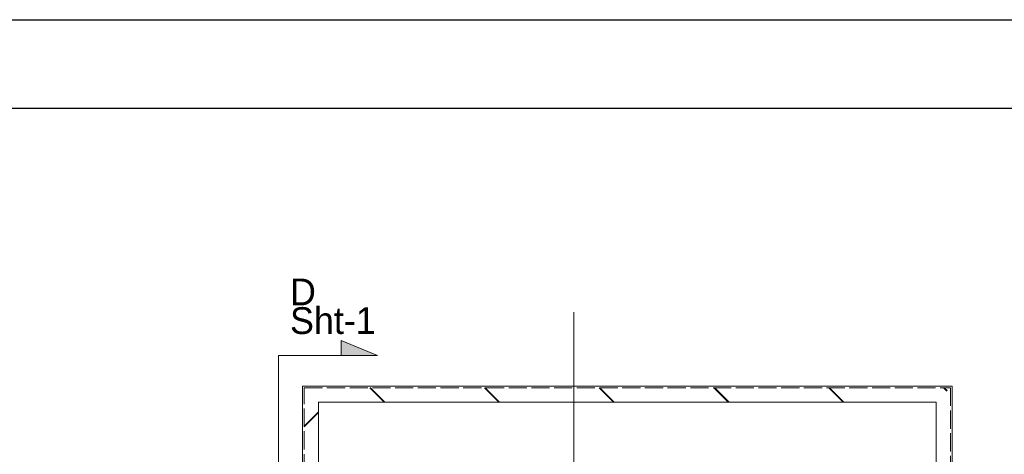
# Model space of a CAD drawing. Header units: millimetres. Extents: x -38341 to 3709, y -10682 to 48718.
# Tile 75 of 118: x -13875 to -5616, y 45068 to 48718. Entities that reach past the tile are written whole.
import ezdxf

# ---------------------------------------------------------------- set-up
doc = ezdxf.new("R2010")
doc.units = ezdxf.units.MM
doc.header["$LTSCALE"] = 50
doc.linetypes.add('ISO-02 破線', pattern=[3.81, 3.048, -0.762])
doc.linetypes.add('ISO-08 一点鎖線', pattern=[9.144, 6.096, -0.762, 1.524, -0.762])
doc.layers.add('00ライン-グリッド-線', color=13, linetype='ISO-08 一点鎖線', lineweight=5, true_color=0xff5454)
for name, color, linetype, lineweight in [('02モデリング-03スラブ', 7, 'Continuous', 5), ('02モデリング-03スラブ_ハッチング', 7, 'Continuous', 5), ('02モデリング-04壁-バルコニー', 7, 'Continuous', 5), ('02モデリング-04壁-バルコニー_ハッチング', 7, 'Continuous', 5), ('05記号ラベル-断面線', 7, 'Continuous', 5), ('05記号ラベル-断面線_ハッチング', 7, 'Continuous', 5), ('一般', 7, 'Continuous', 5), ('解答例線', 7, 'Continuous', 5)]:
    doc.layers.add(name, color=color, linetype=linetype, lineweight=lineweight)
doc.styles.add('PT Sans Narrow', font='PTSans.ttc')
doc.styles.get("Standard").update_dxf_attribs({"font": 'txt', "bigfont": 'BIGFONT.SHX'})

# ---------------------------------------------------------------- blocks, each defined once
blk = doc.blocks.new('_図面枠 (3D)')
at = {"layer": '解答例線', "color": 7, "linetype": 'Continuous', "lineweight": 25, "transparency": 33554687, "flags": 128}
for points in [[(-42100, 59380), (42000, 59380), (42000, -20), (-42100, -20)], [(-39998, 57895), (39898, 57895), (39898, 1465), (-39998, 1465)]]:
    blk.add_lwpolyline(points, close=True, dxfattribs=at)
blk = doc.blocks.new('グループ-544')
at = {"layer": '02モデリング-03スラブ_ハッチング', "linetype": 'Continuous', "lineweight": 0, "transparency": 33554687}
blk.add_hatch(color=7, dxfattribs=at).paths.add_polyline_path([(5149.1, 9304.3), (5150, 9307.5), (5150.9, 9304.3)])
at = {"layer": '02モデリング-03スラブ', "transparency": 33554687}
blk.add_line((5150, 9007.5), (5150, 9307.5), dxfattribs=at)
at = {"layer": '02モデリング-03スラブ', "color": 7, "linetype": 'Continuous', "lineweight": 5, "transparency": 33554687, "flags": 128}
blk.add_lwpolyline([(5149.1, 9304.3), (5150, 9307.5), (5150.9, 9304.3)], close=True, dxfattribs=at)
blk = doc.blocks.new('グループ-545')
at = {"layer": '02モデリング-03スラブ', "color": 7, "transparency": 33554687}
blk.add_blockref('グループ-544', (0, 0), dxfattribs=at)
blk = doc.blocks.new('グループ-546')
at = {"layer": '02モデリング-03スラブ', "color": 7, "linetype": 'Continuous', "lineweight": 5, "transparency": 33554687, "flags": 128}
blk.add_lwpolyline([(2560, 8475), (2560, 9840), (7740, 9840), (7740, 8475)], close=True, dxfattribs=at)
at = {"layer": '02モデリング-03スラブ', "color": 0, "flags": 1}
for tag in ['IFC_UUID', 'instanceID']:
    blk.add_attdef(tag, (-5900.8, 3388.4), '', height=0.18, dxfattribs=at)
at = {"color": 255, "linetype": 'Continuous', "lineweight": 5, "transparency": 33554687}
blk.add_wipeout([(2560, 9840), (7740, 9840), (7740, 8475), (2560, 8475)], dxfattribs=at).dxf.layer = '02モデリング-03スラブ_ハッチング'
at = {"layer": '02モデリング-03スラブ', "color": 7, "linetype": 'Continuous', "lineweight": 5, "transparency": 33554687, "flags": 128}
blk.add_lwpolyline([(2560, 9840), (7740, 9840), (7740, 8475), (2560, 8475)], close=True, dxfattribs=at)
at = {"layer": '02モデリング-03スラブ', "color": 7, "transparency": 33554687}
blk.add_blockref('グループ-545', (0, 0), dxfattribs=at)
blk = doc.blocks.new('_2F-FL (2D)')
at = {"color": 255, "linetype": 'Continuous', "lineweight": 5, "transparency": 33554687}
blk.add_wipeout([(2575, 8490), (2425, 8490), (2425, 9975), (2575, 9825)], dxfattribs=at).dxf.layer = '02モデリング-04壁-バルコニー_ハッチング'
at = {"layer": '02モデリング-04壁-バルコニー_ハッチング', "linetype": 'Continuous', "lineweight": 5, "transparency": 33554687}
h = blk.add_hatch(dxfattribs=at)
h.set_pattern_fill('鉄筋コンクリート [CN] HF-スラブ', angle=90, style=0, pattern_type=2)
h.set_pattern_definition([(135, (13.3, 8.95), (-650.724, -621.74), []), (135, (19.4, 14.1), (-650.67, -621.794), []), (135, (26.5, 17.9), (-650.67, -621.794), [])])
h.paths.add_polyline_path([(2575, 8490), (2425, 8490), (2425, 9975), (2575, 9825)])
at = {"color": 255, "linetype": 'Continuous', "lineweight": 5, "transparency": 33554687}
blk.add_wipeout([(2425, 8490), (2440, 8490), (2440, 9960), (2425, 9975)], dxfattribs=at).dxf.layer = '02モデリング-04壁-バルコニー_ハッチング'
blk.add_wipeout([(2440, 8490), (2560, 8490), (2560, 9840), (2440, 9960)], dxfattribs=at).dxf.layer = '02モデリング-04壁-バルコニー_ハッチング'
at = {"layer": '02モデリング-04壁-バルコニー_ハッチング', "linetype": 'Continuous', "lineweight": 5, "transparency": 33554687}
h = blk.add_hatch(dxfattribs=at)
h.set_pattern_fill('鉄筋コンクリート [CN] HF-壁用', angle=90, style=0, pattern_type=2)
h.set_pattern_definition([(45, (36.3, 32.87), (-21689.014, -20726.472), []), (45, (35.36, 35.36), (-21689.014, -20726.472), []), (45, (33.8, 36.9), (-21689.014, -20726.472), [])])
h.paths.add_polyline_path([(2440, 8490), (2560, 8490), (2560, 9840), (2440, 9960)])
at = {"layer": '02モデリング-04壁-バルコニー', "color": 7, "linetype": 'Continuous', "lineweight": 18, "transparency": 33554687}
blk.add_line((2425, 8490), (2425, 9975), dxfattribs=at)
at = {"layer": '02モデリング-04壁-バルコニー', "color": 7, "linetype": 'Continuous', "lineweight": 5, "transparency": 33554687}
blk.add_line((2425, 8490), (2425, 9975), dxfattribs=at)
at = {"layer": '02モデリング-04壁-バルコニー', "color": 7, "linetype": 'ISO-02 破線', "lineweight": 18, "transparency": 33554687}
blk.add_line((2440, 8490), (2440, 9960), dxfattribs=at)
at = {"color": 255, "linetype": 'Continuous', "lineweight": 5, "transparency": 33554687}
blk.add_wipeout([(2560, 8490), (2575, 8490), (2575, 9825), (2560, 9840)], dxfattribs=at).dxf.layer = '02モデリング-04壁-バルコニー_ハッチング'
at = {"layer": '02モデリング-04壁-バルコニー', "color": 7, "linetype": 'ISO-02 破線', "lineweight": 18, "transparency": 33554687}
blk.add_line((2560, 8490), (2560, 9840), dxfattribs=at)
at = {"layer": '02モデリング-04壁-バルコニー', "color": 7, "linetype": 'Continuous', "lineweight": 18, "transparency": 33554687}
blk.add_line((2575, 8490), (2575, 9825), dxfattribs=at)
at = {"layer": '02モデリング-04壁-バルコニー', "color": 7, "linetype": 'Continuous', "lineweight": 5, "transparency": 33554687}
blk.add_line((2575, 8490), (2575, 9825), dxfattribs=at)
at = {"color": 255, "linetype": 'Continuous', "lineweight": 5, "transparency": 33554687}
blk.add_wipeout([(2575, 9825), (2425, 9975), (7875, 9975), (7725, 9825)], dxfattribs=at).dxf.layer = '02モデリング-04壁-バルコニー_ハッチング'
at = {"layer": '02モデリング-04壁-バルコニー_ハッチング', "linetype": 'Continuous', "lineweight": 5, "transparency": 33554687}
h = blk.add_hatch(dxfattribs=at)
h.set_pattern_fill('鉄筋コンクリート [CN] HF-スラブ', style=0, pattern_type=2)
h.set_pattern_definition([(45, (8.95, -13.3), (-621.74, 650.724), []), (45, (14.1, -19.4), (-621.794, 650.67), []), (45, (17.9, -26.5), (-621.794, 650.67), [])])
h.paths.add_polyline_path([(2575, 9825), (2425, 9975), (7875, 9975), (7725, 9825)])
at = {"color": 255, "linetype": 'Continuous', "lineweight": 5, "transparency": 33554687}
blk.add_wipeout([(2425, 9975), (2440, 9960), (7860, 9960), (7875, 9975)], dxfattribs=at).dxf.layer = '02モデリング-04壁-バルコニー_ハッチング'
blk.add_wipeout([(2440, 9960), (2560, 9840), (7740, 9840), (7860, 9960)], dxfattribs=at).dxf.layer = '02モデリング-04壁-バルコニー_ハッチング'
at = {"layer": '02モデリング-04壁-バルコニー_ハッチング', "linetype": 'Continuous', "lineweight": 5, "transparency": 33554687}
h = blk.add_hatch(dxfattribs=at)
h.set_pattern_fill('鉄筋コンクリート [CN] HF-壁用', style=0, pattern_type=2)
h.set_pattern_definition([(-45, (32.87, -36.3), (-20726.472, 21689.014), []), (-45, (35.36, -35.36), (-20726.472, 21689.014), []), (-45, (36.9, -33.8), (-20726.472, 21689.014), [])])
h.paths.add_polyline_path([(2440, 9960), (2560, 9840), (7740, 9840), (7860, 9960)])
at = {"layer": '02モデリング-04壁-バルコニー', "color": 7, "linetype": 'Continuous', "lineweight": 18, "transparency": 33554687}
blk.add_line((2425, 9975), (7875, 9975), dxfattribs=at)
at = {"layer": '02モデリング-04壁-バルコニー', "color": 7, "linetype": 'Continuous', "lineweight": 5, "transparency": 33554687}
blk.add_line((2425, 9975), (7875, 9975), dxfattribs=at)
at = {"layer": '02モデリング-04壁-バルコニー', "color": 7, "linetype": 'ISO-02 破線', "lineweight": 18, "transparency": 33554687}
blk.add_line((2440, 9960), (7860, 9960), dxfattribs=at)
at = {"color": 255, "linetype": 'Continuous', "lineweight": 5, "transparency": 33554687}
blk.add_wipeout([(2560, 9840), (2575, 9825), (7725, 9825), (7740, 9840)], dxfattribs=at).dxf.layer = '02モデリング-04壁-バルコニー_ハッチング'
at = {"layer": '02モデリング-04壁-バルコニー', "color": 7, "linetype": 'ISO-02 破線', "lineweight": 18, "transparency": 33554687}
blk.add_line((2560, 9840), (7740, 9840), dxfattribs=at)
at = {"layer": '02モデリング-04壁-バルコニー', "color": 7, "linetype": 'Continuous', "lineweight": 18, "transparency": 33554687}
blk.add_line((2575, 9825), (7725, 9825), dxfattribs=at)
at = {"layer": '02モデリング-04壁-バルコニー', "color": 7, "linetype": 'Continuous', "lineweight": 5, "transparency": 33554687}
blk.add_line((2575, 9825), (7725, 9825), dxfattribs=at)
at = {"color": 255, "linetype": 'Continuous', "lineweight": 5, "transparency": 33554687}
blk.add_wipeout([(7725, 9825), (7875, 9975), (7875, 8490), (7725, 8490)], dxfattribs=at).dxf.layer = '02モデリング-04壁-バルコニー_ハッチング'
at = {"layer": '02モデリング-04壁-バルコニー_ハッチング', "linetype": 'Continuous', "lineweight": 5, "transparency": 33554687}
h = blk.add_hatch(dxfattribs=at)
h.set_pattern_fill('鉄筋コンクリート [CN] HF-スラブ', angle=-90, style=0, pattern_type=2)
h.set_pattern_definition([(-45, (-13.3, -8.95), (650.724, 621.74), []), (-45, (-19.4, -14.1), (650.67, 621.794), []), (-45, (-26.5, -17.9), (650.67, 621.794), [])])
h.paths.add_polyline_path([(7725, 9825), (7875, 9975), (7875, 8490), (7725, 8490)])
at = {"color": 255, "linetype": 'Continuous', "lineweight": 5, "transparency": 33554687}
blk.add_wipeout([(7875, 9975), (7860, 9960), (7860, 8490), (7875, 8490)], dxfattribs=at).dxf.layer = '02モデリング-04壁-バルコニー_ハッチング'
blk.add_wipeout([(7860, 9960), (7740, 9840), (7740, 8490), (7860, 8490)], dxfattribs=at).dxf.layer = '02モデリング-04壁-バルコニー_ハッチング'
at = {"layer": '02モデリング-04壁-バルコニー_ハッチング', "linetype": 'Continuous', "lineweight": 5, "transparency": 33554687}
h = blk.add_hatch(dxfattribs=at)
h.set_pattern_fill('鉄筋コンクリート [CN] HF-壁用', angle=-90, style=0, pattern_type=2)
h.set_pattern_definition([(-135, (-36.3, -32.87), (21689.014, 20726.472), []), (-135, (-35.36, -35.36), (21689.014, 20726.472), []), (-135, (-33.8, -36.9), (21689.014, 20726.472), [])])
h.paths.add_polyline_path([(7860, 9960), (7740, 9840), (7740, 8490), (7860, 8490)])
at = {"layer": '02モデリング-04壁-バルコニー', "color": 7, "linetype": 'ISO-02 破線', "lineweight": 18, "transparency": 33554687}
blk.add_line((7860, 9960), (7860, 8490), dxfattribs=at)
at = {"layer": '02モデリング-04壁-バルコニー', "color": 7, "linetype": 'Continuous', "lineweight": 18, "transparency": 33554687}
blk.add_line((7875, 9975), (7875, 8490), dxfattribs=at)
at = {"layer": '02モデリング-04壁-バルコニー', "color": 7, "linetype": 'Continuous', "lineweight": 5, "transparency": 33554687}
blk.add_line((7875, 9975), (7875, 8490), dxfattribs=at)
at = {"color": 255, "linetype": 'Continuous', "lineweight": 5, "transparency": 33554687}
blk.add_wipeout([(7740, 9840), (7725, 9825), (7725, 8490), (7740, 8490)], dxfattribs=at).dxf.layer = '02モデリング-04壁-バルコニー_ハッチング'
at = {"layer": '02モデリング-04壁-バルコニー', "color": 7, "linetype": 'ISO-02 破線', "lineweight": 18, "transparency": 33554687}
blk.add_line((7740, 9840), (7740, 8490), dxfattribs=at)
at = {"layer": '02モデリング-04壁-バルコニー', "color": 7, "linetype": 'Continuous', "lineweight": 18, "transparency": 33554687}
blk.add_line((7725, 9825), (7725, 8490), dxfattribs=at)
at = {"layer": '02モデリング-04壁-バルコニー', "color": 7, "linetype": 'Continuous', "lineweight": 5, "transparency": 33554687}
blk.add_line((7725, 9825), (7725, 8490), dxfattribs=at)
at = {"layer": '02モデリング-03スラブ', "color": 7, "transparency": 33554687}
blk.add_blockref('グループ-546', (0, 0), dxfattribs=at)
blk = doc.blocks.new('グループ-550')
at = {"layer": '05記号ラベル-断面線_ハッチング', "linetype": 'Continuous', "lineweight": 0, "transparency": 33554687}
blk.add_hatch(color=7, dxfattribs=at).paths.add_polyline_path([(2225, 10232.7), (3055.5, 10232.7), (2748.8, 10357), (2748.8, 10232.7)])
at = {"layer": '05記号ラベル-断面線', "color": 7, "linetype": 'Continuous', "lineweight": 5, "transparency": 33554687, "flags": 128}
blk.add_lwpolyline([(2225, 10232.7), (3055.5, 10232.7), (2748.8, 10357), (2748.8, 10232.7)], dxfattribs=at)
at = {"layer": '05記号ラベル-断面線', "color": 7, "transparency": 33554687, "insert": (2320.3, 10409.2), "char_height": 224.9, "width": 735.502, "attachment_point": 7, "line_spacing_factor": 0.64257, "style": 'PT Sans Narrow'}
blk.add_mtext('D\\PSht-1', dxfattribs=at)
blk = doc.blocks.new('グループ-552')
at = {"layer": '05記号ラベル-断面線', "color": 7, "linetype": 'Continuous', "lineweight": 5, "transparency": 33554687}
blk.add_line((2225, 10232.7), (2225, -2520.7), dxfattribs=at)
at = {"layer": '05記号ラベル-断面線', "color": 7, "transparency": 33554687}
blk.add_blockref('グループ-550', (0, 0), dxfattribs=at)
blk = doc.blocks.new('_line-2 (3D)')
at = {"layer": '05記号ラベル-断面線', "color": 7, "transparency": 33554687}
blk.add_blockref('グループ-552', (0, 0), dxfattribs=at)
blk = doc.blocks.new('グループ-563')
at = {"layer": '00ライン-グリッド-線', "transparency": 33554687}
blk.add_line((162.83, 259.83), (162.83, 544.87), dxfattribs=at)
at = {"layer": '00ライン-グリッド-線', "color": 0, "flags": 1}
for tag in ['instanceID', 'IFC_UUID']:
    blk.add_attdef(tag, (157.8, 254.8), '', height=0.18, dxfattribs=at)
blk = doc.blocks.new('グループ-588')
at = {"layer": '00ライン-グリッド-線'}
blk.add_blockref('グループ-563', (0, 0), dxfattribs=at)

msp = doc.modelspace()

# ---------------------------------------------------------------- block references
at = {"layer": '解答例線', "color": 7, "transparency": 33554687, "xscale": 0.5, "yscale": 0.5, "zscale": 0.5}
msp.add_blockref('_図面枠 (3D)', (-17290.959, 19028.052), dxfattribs=at)

# ---------------------------------------------------------------- next in the draw order: block references
at = {"layer": '一般', "color": 7, "transparency": 33554687}
msp.add_blockref('_2F-FL (2D)', (-13927.831, 35665.986), dxfattribs=at)

# ---------------------------------------------------------------- next in the draw order: block references
msp.add_blockref('_line-2 (3D)', (-13927.831, 35665.986), dxfattribs=at)

# ---------------------------------------------------------------- next in the draw order: block references
at = {"layer": '一般', "color": 7, "transparency": 33554687, "xscale": 50, "yscale": 50, "zscale": 50}
msp.add_blockref('グループ-588', (-17369.202, 19018.052), dxfattribs=at)

doc.saveas('drawing.dxf')
